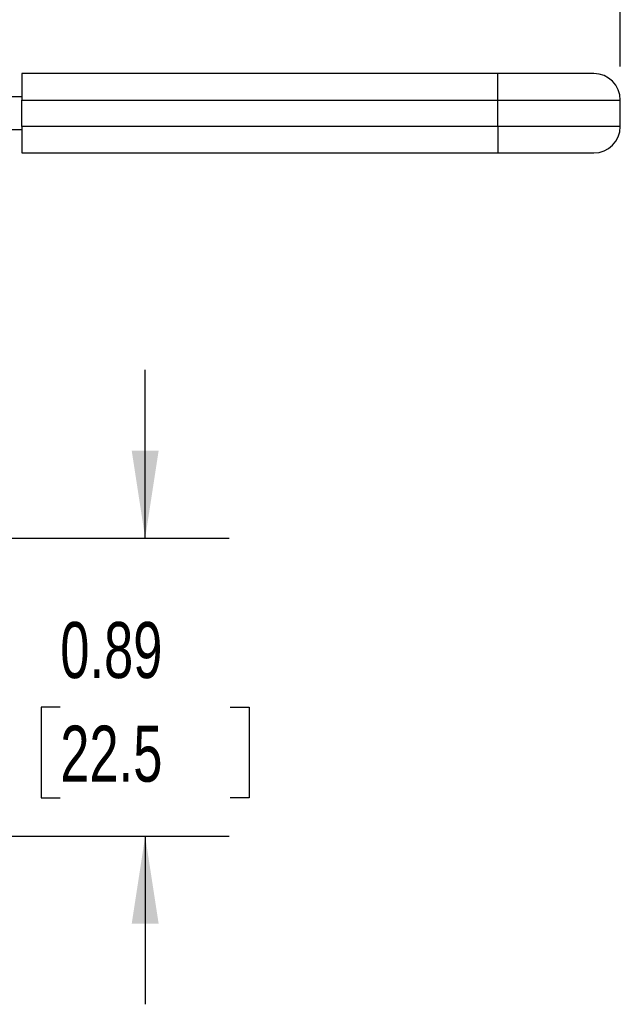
# Model space of a CAD drawing. Header units: inches. Extents: x 0.5 to 21.5, y 0.5 to 16.5.
# Tile 11 of 17: x 6.4 to 8.2, y 7.4 to 10.3. Entities that reach past the tile are written whole.
import ezdxf

# ---------------------------------------------------------------- set-up
doc = ezdxf.new("R2010")
doc.units = ezdxf.units.IN
doc.header["$LTSCALE"] = 2
doc.header["$MEASUREMENT"] = 0
doc.linetypes.add('SLD-Solid', pattern=[0])
doc.layers.add('DIMENSIONS', color=140, linetype='SLD-Solid', lineweight=25)
doc.styles.add('SLDTEXTSTYLE0', font='TXT', dxfattribs={"width": 0.7})
doc.dimstyles.new('SLDDIMSTYLE0', dxfattribs={"dimtxt": 0.169922, "dimasz": 0.26, "dimexe": 0, "dimexo": 0.0625, "dimgap": 0.04248, "dimtad": 0, "dimtih": 1, "dimtoh": 1, "dimrnd": 1e-09, "dimdsep": 46, "dimtxsty": 'SLDTEXTSTYLE0', "dimsah": 1, "dimcen": 0.09, "dimadec": 0, "dimazin": 2, "dimtfac": 1, "dimtmove": 0, "dimatfit": 0, "dimfxl": 0, "dimfrac": 2, "dimtolj": 1, "dimtzin": 12, "dimarcsym": 0})
doc.dimstyles.new('SLDDIMSTYLE3', dxfattribs={"dimtxt": 0.169922, "dimasz": 0.26, "dimexe": 0, "dimexo": 0.0625, "dimgap": 0.04248, "dimtad": 0, "dimtih": 1, "dimtoh": 1, "dimrnd": 1e-09, "dimzin": 12, "dimdsep": 46, "dimtxsty": 'SLDTEXTSTYLE0', "dimsah": 1, "dimcen": 0.09, "dimadec": 0, "dimazin": 3, "dimtfac": 1, "dimtofl": 0, "dimtmove": 0, "dimatfit": 3, "dimfxl": 0, "dimfrac": 2, "dimtolj": 1, "dimtzin": 12, "dimarcsym": 0})

# ---------------------------------------------------------------- blocks, each defined once
blk = doc.blocks.new('_D')
at = {"layer": 'DIMENSIONS'}
for p, q in [((6.8108, 8.7543), (6.8108, 9.2543)), ((5.3808, 8.7543), (7.0608, 8.7543)), ((6.5584, 8.2521), (6.5013, 8.2521)), ((6.5013, 8.2521), (6.5013, 7.982)), ((7.0633, 8.2521), (7.1204, 8.2521)), ((7.1204, 8.2521), (7.1204, 7.982)), ((6.5013, 7.982), (6.5584, 7.982)), ((7.1204, 7.982), (7.0633, 7.982)), ((5.3808, 7.8685), (7.0608, 7.8685)), ((6.8108, 7.8685), (6.8108, 7.3685))]:
    blk.add_line(p, q, dxfattribs=at)
for points in [[(6.8108, 8.7543), (6.8508, 9.0143), (6.7708, 9.0143)], [(6.8108, 7.8685), (6.7708, 7.6085), (6.8508, 7.6085)]]:
    blk.add_solid(points, dxfattribs=at)
at = {"layer": 'DIMENSIONS', "char_height": 0.16667, "attachment_point": 1, "style": 'SLDTEXTSTYLE0'}
for s, insert in [('0.89', (6.5584, 8.505)), ('22.5', (6.5584, 8.1969))]:
    blk.add_mtext(s, dxfattribs=dict(at, insert=insert))
blk = doc.blocks.new('_D_4')
at = {"layer": 'DIMENSIONS'}
for p, q in [((4.4527, 9.5364), (4.4527, 11.2911)), ((8.2234, 10.1568), (8.2234, 11.2911)), ((4.4527, 11.0411), (6.0897, 11.0411)), ((6.32, 11.0411), (6.2629, 11.0411)), ((6.2629, 11.0411), (6.2629, 10.7711)), ((6.8249, 11.0411), (6.8819, 11.0411)), ((6.8819, 11.0411), (6.8819, 10.7711)), ((8.2234, 11.0411), (7.0552, 11.0411)), ((6.2629, 10.7711), (6.32, 10.7711)), ((6.8819, 10.7711), (6.8249, 10.7711))]:
    blk.add_line(p, q, dxfattribs=at)
for points in [[(4.4527, 11.0411), (4.7127, 11.0011), (4.7127, 11.0811)], [(8.2234, 11.0411), (7.9634, 11.0811), (7.9634, 11.0011)]]:
    blk.add_solid(points, dxfattribs=at)
at = {"layer": 'DIMENSIONS', "char_height": 0.16667, "attachment_point": 1, "style": 'SLDTEXTSTYLE0'}
for s, insert in [('3.77', (6.32, 11.294)), ('95.8', (6.32, 10.9859))]:
    blk.add_mtext(s, dxfattribs=dict(at, insert=insert))

msp = doc.modelspace()

# ---------------------------------------------------------------- linework, layer by layer
for p, q in [((7.8592, 10.1356), (6.4439, 10.1356)), ((6.4439, 10.1356), (6.4439, 10.0568)), ((7.8592, 10.0568), (7.8592, 10.1356)), ((8.1447, 10.1356), (7.8592, 10.1356)), ((6.4439, 10.0667), (6.1951, 10.0667)), ((6.4439, 10.0568), (7.8592, 10.0568)), ((6.4439, 9.9781), (6.4439, 10.0568)), ((7.8592, 9.9781), (7.8592, 10.0568)), ((7.8592, 10.0568), (8.2234, 10.0568)), ((8.2234, 9.9781), (8.2234, 10.0568)), ((6.4439, 9.9682), (6.1951, 9.9682)), ((7.8592, 9.9781), (6.4439, 9.9781)), ((6.4439, 9.9781), (6.4439, 9.8993)), ((7.8592, 9.9781), (7.8592, 9.8993)), ((8.2234, 9.9781), (7.8592, 9.9781)), ((6.4439, 9.8993), (7.8592, 9.8993)), ((7.8592, 9.8993), (8.1447, 9.8993))]:
    msp.add_line(p, q)
for centre, start, end in [((8.1447, 10.0568), 0, 90), ((8.1447, 9.9781), 270, 0)]:
    msp.add_arc(centre, 0.0787, start, end)

# ---------------------------------------------------------------- dimensions: what is measured, and where the dimension line sits
at = {"layer": 'DIMENSIONS'}
dim = msp.add_linear_dim(base=(8.2234, 11.0411), p1=(4.4527, 9.4364), p2=(8.2234, 10.0568), dimstyle='SLDDIMSTYLE3', dxfattribs=at)
dim.commit()
dim.dimension.update_dxf_attribs({"geometry": '_D_4', "text_midpoint": (6.5724, 11.0411), "dimtype": 160})
dim = msp.add_linear_dim(base=(6.8108, 7.8685), p1=(5.2808, 8.7543), p2=(5.2808, 7.8685), angle=90, dimstyle='SLDDIMSTYLE0', dxfattribs=at)
dim.commit()
dim.dimension.update_dxf_attribs({"geometry": '_D', "text_midpoint": (6.8108, 8.2521), "dimtype": 160})

doc.saveas('drawing.dxf')
